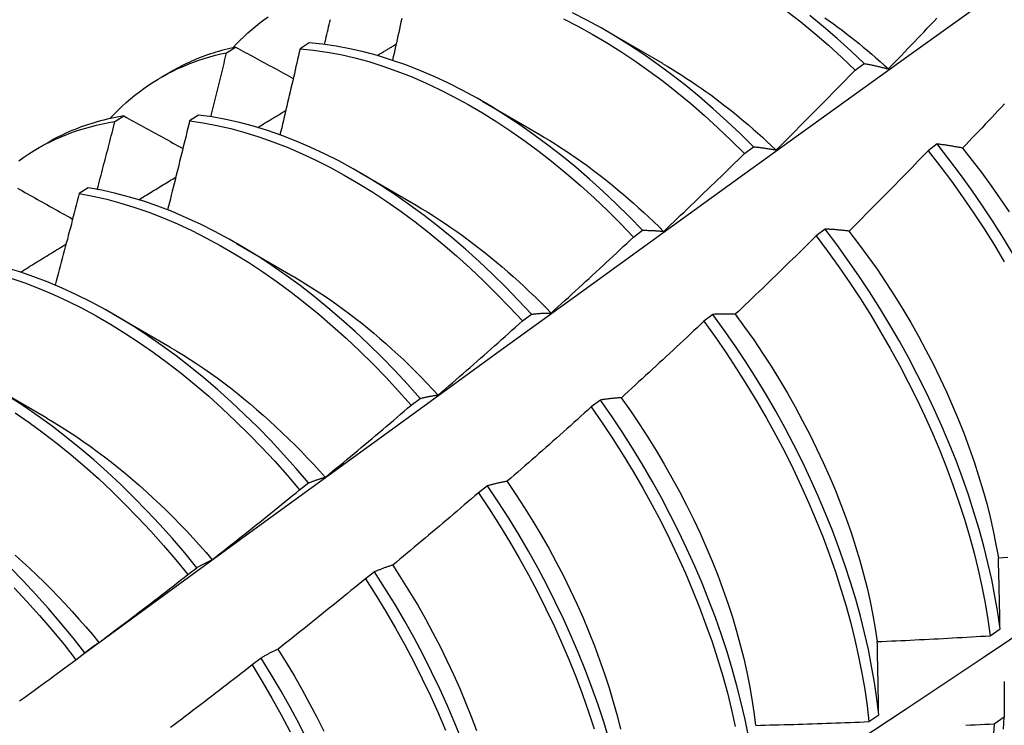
# Model space of a CAD drawing. Header units: inches. Extents: x 23 to 609, y 66 to 286.
# Tile 137 of 178: x 565.23 to 565.508, y 229.161 to 229.36. Entities that reach past the tile are written whole.
import ezdxf

# ---------------------------------------------------------------- set-up
doc = ezdxf.new("R2010")
doc.units = ezdxf.units.IN
doc.header["$MEASUREMENT"] = 0
doc.layers.add('Visible Edges(ANSI)', color=7, linetype='Continuous', lineweight=25)

msp = doc.modelspace()

# ---------------------------------------------------------------- linework, layer by layer
at = {"layer": 'Visible Edges(ANSI)'}
for p, q in [((565.3958, 229.35695), (565.41175, 229.34772)), ((565.31188, 229.35348), (565.30936, 229.35184)), ((565.28858, 229.3507), (565.29114, 229.35227)), ((565.46625, 229.34576), (565.46878, 229.34765)), ((565.27013, 229.34377), (565.27295, 229.34539)), ((565.361, 229.33691), (565.37695, 229.32768)), ((565.25703, 229.33124), (565.25957, 229.33282)), ((565.28065, 229.33309), (565.27813, 229.33144)), ((565.23534, 229.32373), (565.23815, 229.32535)), ((565.4894, 229.32492), (565.48685, 229.32298)), ((565.43495, 229.32224), (565.43748, 229.32414)), ((565.3262, 229.31687), (565.34215, 229.30764)), ((565.24946, 229.31255), (565.24694, 229.31088)), ((565.4036, 229.29862), (565.40613, 229.30053)), ((565.45775, 229.30088), (565.45519, 229.29893)), ((565.2914, 229.29683), (565.30735, 229.2876)), ((565.2566, 229.27679), (565.27255, 229.26756)), ((565.3722, 229.27491), (565.37474, 229.27683)), ((565.42603, 229.27676), (565.42346, 229.27481)), ((565.22181, 229.25675), (565.23776, 229.24752)), ((565.34074, 229.25111), (565.34328, 229.25304)), ((565.39423, 229.25258), (565.39166, 229.25063)), ((565.30922, 229.22723), (565.31177, 229.22916)), ((565.36236, 229.22834), (565.35978, 229.22638)), ((565.27764, 229.20326), (565.28019, 229.2052)), ((565.33041, 229.20404), (565.32782, 229.20207)), ((565.50443, 229.18599), (565.5072, 229.18795)), ((565.24599, 229.17922), (565.24855, 229.18117)), ((565.29838, 229.17969), (565.29579, 229.17772)), ((565.47012, 229.16171), (565.47289, 229.16367)), ((565.50836, 229.16295), (565.50554, 229.16102))]:
    msp.add_line(p, q, dxfattribs=at)
at = {"layer": 'Visible Edges(ANSI)', "flags": 128}
for points in [[(565.24845, 229.1811), (565.27187, 229.19817), (565.29527, 229.21521), (565.31864, 229.23221), (565.34198, 229.24917), (565.36529, 229.26609), (565.38858, 229.28297), (565.41185, 229.2998), (565.4351, 229.31659), (565.45832, 229.33334), (565.48152, 229.35003), (565.5047, 229.36669), (565.52787, 229.38329), (565.55102, 229.39984), (565.57416, 229.41634), (565.59728, 229.43279), (565.62039, 229.44919), (565.64349, 229.46553), (565.66657, 229.48182), (565.68965, 229.49805)], [(565.29038, 229.35211), (565.2914, 229.3532), (565.29245, 229.35426), (565.29352, 229.35529), (565.2946, 229.3563), (565.29571, 229.35727), (565.29684, 229.35822), (565.29798, 229.35913), (565.29915, 229.36002), (565.30033, 229.36088)], [(565.43748, 229.32414), (565.43375, 229.32783), (565.42998, 229.3314), (565.42615, 229.33486), (565.42229, 229.33819), (565.41838, 229.3414), (565.41445, 229.34447), (565.41048, 229.34741), (565.40649, 229.35021), (565.40248, 229.35286), (565.39845, 229.35537), (565.39442, 229.35773), (565.39038, 229.35994), (565.38634, 229.362)], [(565.44697, 229.36248), (565.4509, 229.35939), (565.4548, 229.35617), (565.45866, 229.35282), (565.46248, 229.34935), (565.46625, 229.34576)], [(565.46878, 229.34765), (565.465, 229.35124), (565.46118, 229.3547), (565.45732, 229.35804), (565.45342, 229.36125)], [(565.31627, 229.35303), (565.31644, 229.35374), (565.3166, 229.35444), (565.31677, 229.35515), (565.31693, 229.35586), (565.3171, 229.35657), (565.31727, 229.35728), (565.31743, 229.35798), (565.3176, 229.35869), (565.31776, 229.3594), (565.31793, 229.36011)], [(565.33809, 229.36033), (565.33787, 229.35935), (565.33765, 229.35837), (565.33744, 229.35739), (565.33722, 229.35641), (565.33701, 229.35543), (565.33679, 229.35445), (565.33657, 229.35347), (565.33635, 229.35248), (565.33614, 229.3515), (565.33592, 229.35052), (565.3357, 229.34954), (565.33548, 229.34856)], [(565.38383, 229.36023), (565.38787, 229.35816), (565.39191, 229.35594), (565.39595, 229.35357), (565.39997, 229.35105), (565.40398, 229.34838), (565.40797, 229.34557), (565.41194, 229.34262), (565.41587, 229.33954), (565.41977, 229.33633), (565.42363, 229.33298), (565.42745, 229.32952), (565.43123, 229.32593), (565.43495, 229.32224)], [(565.45765, 229.3606), (565.45887, 229.35973), (565.46009, 229.35885), (565.46131, 229.35796), (565.46253, 229.35705), (565.46374, 229.35612), (565.46495, 229.35519), (565.46615, 229.35423), (565.46735, 229.35327), (565.46855, 229.35229), (565.46974, 229.35129), (565.47093, 229.35028), (565.47211, 229.34926), (565.47329, 229.34823), (565.47446, 229.34718), (565.47563, 229.34612)], [(565.47564, 229.34613), (565.47656, 229.34708), (565.47748, 229.34803), (565.47839, 229.34898), (565.47931, 229.34994), (565.48023, 229.35089), (565.48115, 229.35185), (565.48206, 229.3528), (565.48298, 229.35376), (565.48389, 229.35472), (565.4848, 229.35568), (565.48571, 229.35663), (565.48663, 229.35759), (565.48754, 229.35856), (565.48845, 229.35952), (565.48936, 229.36048)], [(565.40613, 229.30053), (565.40246, 229.30432), (565.39873, 229.30801), (565.39495, 229.31157), (565.39113, 229.31502), (565.38726, 229.31835), (565.38335, 229.32154), (565.37941, 229.32461), (565.37545, 229.32754), (565.37145, 229.33033), (565.36744, 229.33298), (565.36342, 229.33548), (565.35938, 229.33783), (565.35534, 229.34003), (565.3513, 229.34207), (565.34726, 229.34396), (565.34323, 229.34568), (565.33922, 229.34725), (565.33522, 229.34864), (565.33125, 229.34987), (565.3273, 229.35094), (565.32339, 229.35183), (565.31951, 229.35255), (565.31567, 229.3531), (565.31188, 229.35348)], [(565.33114, 229.3499), (565.33137, 229.35004), (565.33159, 229.35017), (565.33181, 229.35031), (565.33203, 229.35044), (565.33226, 229.35057), (565.33248, 229.35071), (565.3327, 229.35084), (565.33293, 229.35097), (565.33315, 229.35111), (565.33337, 229.35124), (565.3336, 229.35137), (565.33382, 229.35151), (565.33404, 229.35164), (565.33426, 229.35177), (565.33449, 229.35191), (565.33471, 229.35204), (565.33493, 229.35217), (565.33516, 229.35231), (565.33538, 229.35244), (565.3356, 229.35257), (565.33583, 229.35271), (565.33605, 229.35284), (565.33627, 229.35298), (565.3365, 229.35311)], [(565.25558, 229.33207), (565.2567, 229.33325), (565.25784, 229.33441), (565.25901, 229.33553), (565.2602, 229.33661), (565.26142, 229.33767), (565.26266, 229.33868), (565.26392, 229.33966), (565.26521, 229.34061), (565.26652, 229.34151), (565.26785, 229.34239), (565.2692, 229.34322), (565.27057, 229.34402), (565.27197, 229.34479), (565.27338, 229.34551), (565.27482, 229.3462), (565.27627, 229.34685), (565.27775, 229.34747), (565.27924, 229.34804), (565.28075, 229.34858), (565.28228, 229.34908), (565.28383, 229.34954), (565.2854, 229.34997), (565.28698, 229.35035), (565.28858, 229.3507)], [(565.29114, 229.35227), (565.29032, 229.35209), (565.28952, 229.35191), (565.28871, 229.35172), (565.28792, 229.35151), (565.28712, 229.3513), (565.28633, 229.35107), (565.28555, 229.35084), (565.28477, 229.3506), (565.28399, 229.35034), (565.28322, 229.35008), (565.28245, 229.34981), (565.28169, 229.34953), (565.28093, 229.34923), (565.28018, 229.34893), (565.27944, 229.34862), (565.27869, 229.3483), (565.27796, 229.34797), (565.27723, 229.34763), (565.2765, 229.34728), (565.27578, 229.34692), (565.27506, 229.34655), (565.27435, 229.34618), (565.27365, 229.34579), (565.27295, 229.34539)], [(565.28413, 229.33261), (565.28432, 229.33336), (565.28451, 229.33412), (565.2847, 229.33487), (565.28488, 229.33563), (565.28507, 229.33638), (565.28526, 229.33713), (565.28545, 229.33789), (565.28563, 229.33864), (565.28582, 229.3394), (565.286, 229.34015), (565.28619, 229.3409), (565.28638, 229.34166), (565.28656, 229.34241), (565.28675, 229.34317), (565.28693, 229.34392), (565.28712, 229.34467), (565.2873, 229.34543), (565.28748, 229.34618), (565.28767, 229.34693), (565.28785, 229.34769), (565.28803, 229.34844), (565.28822, 229.3492), (565.2884, 229.34995), (565.28858, 229.3507)], [(565.29114, 229.35227), (565.29181, 229.3519), (565.29248, 229.35154), (565.29316, 229.35117), (565.29383, 229.3508), (565.29451, 229.35044), (565.29519, 229.35007), (565.29586, 229.3497), (565.29654, 229.34933), (565.29722, 229.34897), (565.29789, 229.3486), (565.29857, 229.34823), (565.29925, 229.34787), (565.29993, 229.3475), (565.30061, 229.34713), (565.30129, 229.34676), (565.30197, 229.3464), (565.30265, 229.34603), (565.30333, 229.34566), (565.30401, 229.34529), (565.3047, 229.34493), (565.30538, 229.34456), (565.30606, 229.34419), (565.30674, 229.34382), (565.30743, 229.34345)], [(565.30936, 229.35184), (565.30913, 229.35082), (565.30889, 229.34981), (565.30866, 229.3488), (565.30843, 229.34778), (565.30819, 229.34677), (565.30796, 229.34575), (565.30773, 229.34474), (565.30749, 229.34373), (565.30726, 229.34271), (565.30702, 229.3417), (565.30678, 229.34068), (565.30655, 229.33967), (565.30631, 229.33865), (565.30607, 229.33764), (565.30583, 229.33662), (565.30559, 229.33561), (565.30536, 229.33459), (565.30512, 229.33358), (565.30488, 229.33256), (565.30464, 229.33154), (565.3044, 229.33053), (565.30415, 229.32951), (565.30391, 229.3285), (565.30367, 229.32748)], [(565.30936, 229.35184), (565.31315, 229.35145), (565.31699, 229.35088), (565.32087, 229.35015), (565.32479, 229.34924), (565.32874, 229.34817), (565.33271, 229.34692), (565.33671, 229.34551), (565.34073, 229.34394), (565.34476, 229.3422), (565.34879, 229.3403), (565.35284, 229.33825), (565.35688, 229.33604), (565.36091, 229.33368), (565.36494, 229.33116), (565.36895, 229.3285), (565.37294, 229.3257), (565.3769, 229.32276), (565.38084, 229.31969), (565.38474, 229.31648), (565.38861, 229.31315), (565.39243, 229.30969), (565.39621, 229.30611), (565.39993, 229.30242), (565.4036, 229.29862)], [(565.41175, 229.34767), (565.41313, 229.34687), (565.4145, 229.34605), (565.41588, 229.34521), (565.41725, 229.34434), (565.41861, 229.34346), (565.41998, 229.34256), (565.42134, 229.34164), (565.4227, 229.3407), (565.42406, 229.33974), (565.42541, 229.33876), (565.42676, 229.33777), (565.42811, 229.33675), (565.42945, 229.33572), (565.43079, 229.33466), (565.43212, 229.33359), (565.43345, 229.3325), (565.43477, 229.3314), (565.43609, 229.33028), (565.4374, 229.32914), (565.43871, 229.32798), (565.44001, 229.32681), (565.4413, 229.32562), (565.44259, 229.32441), (565.44387, 229.32319)], [(565.46878, 229.34765), (565.46905, 229.3476), (565.46933, 229.34755), (565.46961, 229.34749), (565.46989, 229.34744), (565.47017, 229.34738), (565.47045, 229.34733), (565.47074, 229.34727), (565.47102, 229.34721), (565.4713, 229.34715), (565.47159, 229.34709), (565.47187, 229.34703), (565.47216, 229.34696), (565.47244, 229.3469), (565.47273, 229.34683), (565.47302, 229.34677), (565.47331, 229.3467), (565.4736, 229.34663), (565.47388, 229.34656), (565.47418, 229.34649), (565.47447, 229.34642), (565.47476, 229.34635), (565.47505, 229.34628), (565.47534, 229.3462), (565.47564, 229.34613)], [(565.4439, 229.32322), (565.44484, 229.32415), (565.44578, 229.32508), (565.44671, 229.32601), (565.44765, 229.32694), (565.44859, 229.32788), (565.44953, 229.32881), (565.45046, 229.32974), (565.4514, 229.33068), (565.45233, 229.33162), (565.45326, 229.33255), (565.4542, 229.33349), (565.45513, 229.33443), (565.45606, 229.33537), (565.45699, 229.33631), (565.45792, 229.33725), (565.45885, 229.33819), (565.45978, 229.33913), (565.4607, 229.34008), (565.46163, 229.34102), (565.46255, 229.34197), (565.46348, 229.34291), (565.4644, 229.34386), (565.46533, 229.34481), (565.46625, 229.34576)], [(565.50849, 229.33626), (565.50758, 229.3353), (565.50667, 229.33433), (565.50576, 229.33337), (565.50485, 229.3324), (565.50393, 229.33144), (565.50302, 229.33048), (565.50211, 229.32951), (565.50119, 229.32855), (565.50028, 229.32759), (565.49936, 229.32663), (565.49844, 229.32567), (565.49753, 229.32472), (565.49661, 229.32376)], [(565.25957, 229.33282), (565.25861, 229.33266), (565.25765, 229.33249), (565.2567, 229.3323), (565.25575, 229.3321), (565.25481, 229.33189), (565.25388, 229.33167), (565.25295, 229.33143), (565.25203, 229.33118), (565.25111, 229.33091), (565.2502, 229.33063), (565.2493, 229.33034), (565.2484, 229.33003), (565.24751, 229.32972), (565.24662, 229.32938), (565.24574, 229.32904), (565.24487, 229.32868), (565.24401, 229.32831), (565.24315, 229.32793), (565.2423, 229.32753), (565.24145, 229.32712), (565.24062, 229.3267), (565.23979, 229.32626), (565.23896, 229.32581), (565.23815, 229.32535)], [(565.25957, 229.33282), (565.26026, 229.33244), (565.26095, 229.33206), (565.26164, 229.33168), (565.26233, 229.3313), (565.26302, 229.33092), (565.26371, 229.33053), (565.2644, 229.33015), (565.26509, 229.32977), (565.26579, 229.32939), (565.26648, 229.32901), (565.26717, 229.32863), (565.26786, 229.32824), (565.26856, 229.32786), (565.26925, 229.32748), (565.26995, 229.3271), (565.27064, 229.32672), (565.27134, 229.32633), (565.27204, 229.32595), (565.27273, 229.32557), (565.27343, 229.32519), (565.27413, 229.3248), (565.27483, 229.32442), (565.27552, 229.32404), (565.27622, 229.32365)], [(565.37474, 229.27683), (565.37112, 229.28072), (565.36744, 229.28451), (565.36371, 229.28818), (565.35993, 229.29174), (565.3561, 229.29518), (565.35223, 229.2985), (565.34832, 229.30169), (565.34438, 229.30475), (565.34041, 229.30767), (565.33642, 229.31045), (565.33241, 229.31309), (565.32838, 229.31558), (565.32434, 229.31793), (565.3203, 229.32012), (565.31626, 229.32215), (565.31222, 229.32403), (565.3082, 229.32574), (565.30418, 229.32729), (565.30019, 229.32868), (565.29621, 229.3299), (565.29227, 229.33096), (565.28836, 229.33184), (565.28448, 229.33255), (565.28065, 229.33309)], [(565.29735, 229.32957), (565.29768, 229.32977), (565.29801, 229.32997), (565.29834, 229.33017), (565.29867, 229.33037), (565.299, 229.33057), (565.29934, 229.33077), (565.29967, 229.33097), (565.3, 229.33117), (565.30033, 229.33137), (565.30066, 229.33157), (565.30099, 229.33177), (565.30133, 229.33198), (565.30166, 229.33218), (565.30199, 229.33238), (565.30232, 229.33258), (565.30265, 229.33278), (565.30298, 229.33298), (565.30332, 229.33318), (565.30365, 229.33338), (565.30398, 229.33358), (565.30431, 229.33378), (565.30464, 229.33398), (565.30497, 229.33418), (565.30531, 229.33438)], [(565.22987, 229.32018), (565.23128, 229.32117), (565.23271, 229.32213), (565.23417, 229.32305), (565.23565, 229.32392), (565.23716, 229.32474), (565.2387, 229.32553), (565.24025, 229.32627), (565.24183, 229.32697), (565.24344, 229.32762), (565.24506, 229.32823), (565.24671, 229.32879), (565.24838, 229.32931), (565.25007, 229.32979), (565.25178, 229.33022), (565.25351, 229.33061), (565.25526, 229.33095), (565.25703, 229.33124)], [(565.25203, 229.3121), (565.25225, 229.3129), (565.25246, 229.3137), (565.25267, 229.31449), (565.25288, 229.31529), (565.25309, 229.31609), (565.2533, 229.31689), (565.25351, 229.31768), (565.25372, 229.31848), (565.25393, 229.31928), (565.25414, 229.32008), (565.25434, 229.32088), (565.25455, 229.32167), (565.25476, 229.32247), (565.25497, 229.32327), (565.25518, 229.32407), (565.25538, 229.32486), (565.25559, 229.32566), (565.25579, 229.32646), (565.256, 229.32726), (565.25621, 229.32805), (565.25641, 229.32885), (565.25662, 229.32965), (565.25682, 229.33045), (565.25703, 229.33124)], [(565.27813, 229.33144), (565.27787, 229.33039), (565.27762, 229.32934), (565.27736, 229.3283), (565.27711, 229.32725), (565.27685, 229.3262), (565.27659, 229.32516), (565.27634, 229.32411), (565.27608, 229.32306), (565.27582, 229.32202), (565.27556, 229.32097), (565.2753, 229.31992), (565.27504, 229.31888), (565.27478, 229.31783), (565.27452, 229.31678), (565.27426, 229.31573), (565.274, 229.31469), (565.27373, 229.31364), (565.27347, 229.31259), (565.27321, 229.31154), (565.27295, 229.3105), (565.27268, 229.30945), (565.27242, 229.3084), (565.27215, 229.30735), (565.27189, 229.30631)], [(565.27813, 229.33144), (565.28196, 229.33088), (565.28584, 229.33016), (565.28976, 229.32926), (565.2937, 229.3282), (565.29768, 229.32696), (565.30167, 229.32556), (565.30569, 229.324), (565.30972, 229.32227), (565.31376, 229.32038), (565.3178, 229.31834), (565.32184, 229.31613), (565.32587, 229.31378), (565.3299, 229.31128), (565.33391, 229.30863), (565.3379, 229.30583), (565.34187, 229.3029), (565.34581, 229.29983), (565.34971, 229.29663), (565.35358, 229.29331), (565.35741, 229.28986), (565.36119, 229.28629), (565.36491, 229.2826), (565.36859, 229.27881), (565.3722, 229.27491)], [(565.37694, 229.32766), (565.37845, 229.32678), (565.37996, 229.32586), (565.38147, 229.32493), (565.38297, 229.32396), (565.38448, 229.32298), (565.38598, 229.32197), (565.38747, 229.32094), (565.38896, 229.31989), (565.39045, 229.31881), (565.39194, 229.31771), (565.39342, 229.31659), (565.39489, 229.31545), (565.39636, 229.31428), (565.39782, 229.3131), (565.39928, 229.3119), (565.40074, 229.31067), (565.40218, 229.30943), (565.40362, 229.30816), (565.40505, 229.30688), (565.40648, 229.30557), (565.4079, 229.30425), (565.40931, 229.30291), (565.41071, 229.30156), (565.4121, 229.30018)], [(565.49661, 229.32376), (565.4963, 229.32382), (565.49599, 229.32388), (565.49568, 229.32393), (565.49538, 229.32399), (565.49507, 229.32404), (565.49477, 229.3241), (565.49446, 229.32415), (565.49416, 229.3242), (565.49386, 229.32426), (565.49355, 229.32431), (565.49325, 229.32436), (565.49295, 229.32441), (565.49265, 229.32445), (565.49235, 229.3245), (565.49205, 229.32455), (565.49176, 229.32459), (565.49146, 229.32464), (565.49116, 229.32468), (565.49087, 229.32472), (565.49057, 229.32476), (565.49028, 229.3248), (565.48998, 229.32484), (565.48969, 229.32488), (565.4894, 229.32492)], [(565.51101, 229.29362), (565.50819, 229.29828), (565.50528, 229.30288), (565.50228, 229.30743), (565.49919, 229.31191), (565.49601, 229.31632), (565.49274, 229.32066), (565.4894, 229.32492)], [(565.41212, 229.30023), (565.41308, 229.30114), (565.41404, 229.30204), (565.41499, 229.30295), (565.41595, 229.30386), (565.41691, 229.30477), (565.41787, 229.30568), (565.41882, 229.3066), (565.41978, 229.30751), (565.42073, 229.30842), (565.42168, 229.30934), (565.42264, 229.31025), (565.42359, 229.31117), (565.42454, 229.31209), (565.42549, 229.31301), (565.42644, 229.31393), (565.42739, 229.31485), (565.42834, 229.31577), (565.42928, 229.31669), (565.43023, 229.31761), (565.43117, 229.31853), (565.43212, 229.31946), (565.43306, 229.32038), (565.43401, 229.32131), (565.43495, 229.32224)], [(565.43748, 229.32414), (565.43774, 229.32411), (565.438, 229.32409), (565.43826, 229.32406), (565.43852, 229.32403), (565.43879, 229.324), (565.43905, 229.32397), (565.43931, 229.32393), (565.43958, 229.3239), (565.43984, 229.32386), (565.44011, 229.32383), (565.44037, 229.32379), (565.44064, 229.32375), (565.44091, 229.32372), (565.44118, 229.32368), (565.44145, 229.32363), (565.44172, 229.32359), (565.44199, 229.32355), (565.44226, 229.32351), (565.44253, 229.32346), (565.4428, 229.32342), (565.44307, 229.32337), (565.44335, 229.32332), (565.44362, 229.32327), (565.4439, 229.32322)], [(565.48685, 229.32298), (565.48592, 229.32203), (565.485, 229.32107), (565.48408, 229.32012), (565.48316, 229.31917), (565.48223, 229.31822), (565.48131, 229.31727), (565.48038, 229.31632), (565.47945, 229.31537), (565.47853, 229.31442), (565.4776, 229.31348), (565.47667, 229.31253), (565.47574, 229.31158), (565.47481, 229.31064), (565.47388, 229.3097), (565.47294, 229.30875), (565.47201, 229.30781), (565.47108, 229.30687), (565.47014, 229.30593), (565.46921, 229.30499), (565.46827, 229.30405), (565.46734, 229.30312), (565.4664, 229.30218), (565.46546, 229.30124), (565.46452, 229.30031)], [(565.48685, 229.32298), (565.49018, 229.31872), (565.49344, 229.31437), (565.49661, 229.30995), (565.4997, 229.30546), (565.5027, 229.30091), (565.5056, 229.2963), (565.5084, 229.29164)], [(565.49657, 229.32374), (565.49934, 229.32026), (565.50203, 229.31672), (565.50467, 229.31311), (565.50724, 229.30946), (565.50974, 229.30576)], [(565.26374, 229.30917), (565.26418, 229.30943), (565.26461, 229.3097), (565.26505, 229.30997), (565.26548, 229.31023), (565.26592, 229.3105), (565.26636, 229.31076), (565.26679, 229.31103), (565.26723, 229.3113), (565.26767, 229.31156), (565.2681, 229.31183), (565.26854, 229.31209), (565.26897, 229.31236), (565.26941, 229.31262), (565.26985, 229.31289), (565.27028, 229.31316), (565.27072, 229.31342), (565.27116, 229.31369), (565.27159, 229.31395), (565.27203, 229.31422), (565.27247, 229.31448), (565.2729, 229.31475), (565.27334, 229.31501), (565.27377, 229.31528), (565.27421, 229.31555)], [(565.22948, 229.31243), (565.23018, 229.31203), (565.23089, 229.31164), (565.23159, 229.31124), (565.2323, 229.31085), (565.233, 229.31045), (565.23371, 229.31006), (565.23441, 229.30966), (565.23512, 229.30926), (565.23583, 229.30887), (565.23654, 229.30847), (565.23725, 229.30807), (565.23795, 229.30768), (565.23866, 229.30728), (565.23937, 229.30688), (565.24008, 229.30649), (565.2408, 229.30609), (565.24151, 229.30569), (565.24222, 229.3053), (565.24293, 229.3049), (565.24365, 229.3045), (565.24436, 229.3041), (565.24507, 229.3037)], [(565.24694, 229.31088), (565.24666, 229.30981), (565.24638, 229.30873), (565.2461, 229.30765), (565.24582, 229.30658), (565.24554, 229.3055), (565.24526, 229.30442), (565.24498, 229.30335), (565.2447, 229.30227), (565.24442, 229.30119), (565.24413, 229.30012), (565.24385, 229.29904), (565.24357, 229.29796), (565.24328, 229.29688), (565.243, 229.29581), (565.24271, 229.29473), (565.24243, 229.29365), (565.24214, 229.29258), (565.24185, 229.2915), (565.24157, 229.29042), (565.24128, 229.28934), (565.24099, 229.28827), (565.2407, 229.28719), (565.24041, 229.28611), (565.24012, 229.28503)], [(565.24694, 229.31088), (565.25081, 229.31017), (565.25472, 229.30928), (565.25867, 229.30823), (565.26264, 229.307), (565.26664, 229.30561), (565.27065, 229.30406), (565.27468, 229.30234), (565.27872, 229.30046), (565.28276, 229.29842), (565.2868, 229.29623), (565.29084, 229.29388), (565.29486, 229.29139), (565.29887, 229.28875), (565.30287, 229.28596), (565.30684, 229.28304), (565.31078, 229.27998), (565.31468, 229.27679), (565.31855, 229.27347), (565.32238, 229.27003), (565.32616, 229.26646), (565.32989, 229.26279), (565.33357, 229.259), (565.33719, 229.2551), (565.34074, 229.25111)], [(565.34328, 229.25304), (565.33973, 229.25702), (565.3361, 229.26091), (565.33242, 229.26469), (565.32869, 229.26836), (565.3249, 229.27191), (565.32107, 229.27535), (565.3172, 229.27866), (565.31329, 229.28184), (565.30935, 229.28489), (565.30538, 229.2878), (565.30138, 229.29057), (565.29737, 229.2932), (565.29334, 229.29569), (565.2893, 229.29802), (565.28526, 229.3002), (565.28122, 229.30223), (565.27719, 229.30409), (565.27316, 229.3058), (565.26915, 229.30734), (565.26515, 229.30872), (565.26118, 229.30993), (565.25724, 229.31097), (565.25333, 229.31185), (565.24946, 229.31255)], [(565.36927, 229.09217), (565.39156, 229.10671), (565.41382, 229.12127), (565.43604, 229.13588), (565.45822, 229.15051), (565.48035, 229.16517), (565.50245, 229.17986), (565.52451, 229.19458), (565.54652, 229.20933), (565.5685, 229.2241), (565.59043, 229.2389), (565.61233, 229.25372), (565.63418, 229.26857), (565.656, 229.28344), (565.67778, 229.29833), (565.69951, 229.31324)], [(565.34214, 229.30759), (565.34379, 229.30661), (565.34543, 229.30562), (565.34708, 229.30459), (565.34872, 229.30353), (565.35036, 229.30245), (565.35199, 229.30134), (565.35362, 229.30021), (565.35525, 229.29905), (565.35687, 229.29786), (565.35848, 229.29664), (565.36009, 229.29541), (565.36169, 229.29414), (565.36329, 229.29285), (565.36488, 229.29154), (565.36646, 229.2902), (565.36804, 229.28884), (565.3696, 229.28746), (565.37116, 229.28605), (565.37271, 229.28462), (565.37424, 229.28317), (565.37577, 229.28169), (565.37729, 229.2802), (565.3788, 229.27868), (565.38029, 229.27714)], [(565.40613, 229.30053), (565.40638, 229.30053), (565.40662, 229.30053), (565.40686, 229.30053), (565.40711, 229.30052), (565.40735, 229.30052), (565.4076, 229.30051), (565.40784, 229.3005), (565.40809, 229.3005), (565.40834, 229.30049), (565.40858, 229.30048), (565.40883, 229.30047), (565.40908, 229.30045), (565.40933, 229.30044), (565.40958, 229.30043), (565.40983, 229.30041), (565.41008, 229.3004), (565.41033, 229.30038), (565.41059, 229.30036), (565.41084, 229.30034), (565.41109, 229.30032), (565.41135, 229.3003), (565.4116, 229.30028), (565.41186, 229.30025), (565.41212, 229.30023)], [(565.46452, 229.30031), (565.46423, 229.30034), (565.46394, 229.30038), (565.46365, 229.30041), (565.46336, 229.30044), (565.46308, 229.30047), (565.46279, 229.3005), (565.4625, 229.30053), (565.46222, 229.30056), (565.46193, 229.30059), (565.46165, 229.30061), (565.46137, 229.30064), (565.46108, 229.30066), (565.4608, 229.30068), (565.46052, 229.30071), (565.46024, 229.30073), (565.45996, 229.30075), (565.45968, 229.30077), (565.4594, 229.30079), (565.45912, 229.3008), (565.45885, 229.30082), (565.45857, 229.30084), (565.4583, 229.30085), (565.45802, 229.30086), (565.45775, 229.30088)], [(565.5072, 229.18795), (565.50654, 229.19252), (565.50575, 229.19715), (565.50483, 229.20183), (565.50377, 229.20655), (565.50258, 229.21131), (565.50127, 229.2161), (565.49983, 229.22091), (565.49826, 229.22575), (565.49656, 229.2306), (565.49475, 229.23545), (565.49281, 229.24031), (565.49075, 229.24517), (565.48857, 229.25001), (565.48629, 229.25484), (565.48389, 229.25964), (565.48138, 229.26442), (565.47876, 229.26916), (565.47604, 229.27386), (565.47322, 229.27851), (565.47031, 229.28311), (565.4673, 229.28765), (565.4642, 229.29213), (565.46102, 229.29654), (565.45775, 229.30088)], [(565.4645, 229.30027), (565.4672, 229.29674), (565.46984, 229.29314), (565.47242, 229.2895), (565.47492, 229.2858), (565.47735, 229.28206), (565.4797, 229.27827), (565.48197, 229.27445), (565.48415, 229.27059), (565.48626, 229.2667), (565.48827, 229.26279), (565.4902, 229.25886), (565.49204, 229.25491), (565.49379, 229.25095), (565.49545, 229.24699), (565.49702, 229.24302), (565.49849, 229.23906), (565.49987, 229.2351), (565.50115, 229.23116), (565.50233, 229.22723), (565.50342, 229.22333), (565.5044, 229.21945), (565.50528, 229.2156), (565.50605, 229.21179), (565.50672, 229.20802)], [(565.23031, 229.28869), (565.23085, 229.28902), (565.23138, 229.28935), (565.23192, 229.28968), (565.23246, 229.29001), (565.233, 229.29035), (565.23353, 229.29068), (565.23407, 229.29101), (565.23461, 229.29134), (565.23515, 229.29167), (565.23568, 229.292), (565.23622, 229.29233), (565.23676, 229.29266), (565.2373, 229.29299), (565.23783, 229.29332), (565.23837, 229.29365), (565.23891, 229.29398), (565.23945, 229.29431), (565.23998, 229.29464), (565.24052, 229.29497), (565.24106, 229.2953), (565.2416, 229.29563), (565.24214, 229.29596), (565.24267, 229.29629), (565.24321, 229.29662)], [(565.38029, 229.27715), (565.38127, 229.27804), (565.38225, 229.27892), (565.38323, 229.27981), (565.38421, 229.28069), (565.38519, 229.28158), (565.38616, 229.28247), (565.38714, 229.28336), (565.38811, 229.28425), (565.38909, 229.28514), (565.39006, 229.28604), (565.39103, 229.28693), (565.392, 229.28782), (565.39297, 229.28872), (565.39394, 229.28961), (565.39491, 229.29051), (565.39588, 229.29141), (565.39685, 229.29231), (565.39781, 229.29321), (565.39878, 229.29411), (565.39975, 229.29501), (565.40071, 229.29591), (565.40167, 229.29681), (565.40264, 229.29772), (565.4036, 229.29862)], [(565.45519, 229.29893), (565.45425, 229.298), (565.4533, 229.29707), (565.45236, 229.29614), (565.45142, 229.29521), (565.45047, 229.29428), (565.44953, 229.29335), (565.44858, 229.29243), (565.44763, 229.2915), (565.44668, 229.29057), (565.44573, 229.28965), (565.44479, 229.28873), (565.44383, 229.2878), (565.44288, 229.28688), (565.44193, 229.28596), (565.44098, 229.28504), (565.44003, 229.28412), (565.43907, 229.2832), (565.43812, 229.28229), (565.43716, 229.28137), (565.43621, 229.28045), (565.43525, 229.27954), (565.43429, 229.27862), (565.43333, 229.27771), (565.43237, 229.2768)], [(565.45519, 229.29893), (565.45845, 229.29459), (565.46163, 229.29018), (565.46472, 229.28569), (565.46772, 229.28114), (565.47063, 229.27654), (565.47344, 229.27188), (565.47615, 229.26718), (565.47876, 229.26244), (565.48126, 229.25766), (565.48365, 229.25285), (565.48593, 229.24802), (565.4881, 229.24318), (565.49015, 229.23833), (565.49208, 229.23347), (565.49388, 229.22861), (565.49557, 229.22376), (565.49713, 229.21893), (565.49856, 229.21411), (565.49987, 229.20933), (565.50104, 229.20457), (565.50209, 229.19985), (565.503, 229.19518), (565.50378, 229.19056), (565.50443, 229.18599)], [(565.31177, 229.22916), (565.30828, 229.23324), (565.30471, 229.23722), (565.30109, 229.2411), (565.29741, 229.24487), (565.29367, 229.24853), (565.28988, 229.25208), (565.28605, 229.25551), (565.28217, 229.25881), (565.27826, 229.26198), (565.27431, 229.26502), (565.27034, 229.26793), (565.26635, 229.27069), (565.26233, 229.27332), (565.2583, 229.27579), (565.25427, 229.27812), (565.25022, 229.28029), (565.24618, 229.2823), (565.24215, 229.28416), (565.23812, 229.28586), (565.23411, 229.28739), (565.23012, 229.28876), (565.22615, 229.28996)], [(565.22761, 229.28704), (565.2316, 229.28566), (565.23562, 229.28411), (565.23964, 229.28241), (565.24368, 229.28054), (565.24772, 229.27851), (565.25176, 229.27633), (565.2558, 229.27399), (565.25982, 229.2715), (565.26384, 229.26887), (565.26783, 229.26609), (565.2718, 229.26318), (565.27574, 229.26013), (565.27965, 229.25694), (565.28353, 229.25363), (565.28736, 229.25019), (565.29114, 229.24664), (565.29488, 229.24297), (565.29856, 229.23919), (565.30218, 229.2353), (565.30573, 229.23131), (565.30922, 229.22723)], [(565.30736, 229.28754), (565.30914, 229.28649), (565.31092, 229.28541), (565.3127, 229.2843), (565.31448, 229.28315), (565.31625, 229.28198), (565.31801, 229.28077), (565.31977, 229.27953), (565.32153, 229.27826), (565.32328, 229.27695), (565.32502, 229.27562), (565.32676, 229.27426), (565.32848, 229.27286), (565.3302, 229.27144), (565.33191, 229.26999), (565.33361, 229.2685), (565.3353, 229.26699), (565.33698, 229.26546), (565.33865, 229.26389), (565.3403, 229.2623), (565.34195, 229.26068), (565.34358, 229.25904), (565.3452, 229.25738), (565.34681, 229.25568), (565.3484, 229.25397)], [(565.37474, 229.27683), (565.37496, 229.27685), (565.37519, 229.27688), (565.37541, 229.2769), (565.37564, 229.27692), (565.37587, 229.27695), (565.37609, 229.27697), (565.37632, 229.27698), (565.37655, 229.277), (565.37678, 229.27702), (565.37701, 229.27704), (565.37724, 229.27705), (565.37747, 229.27707), (565.3777, 229.27708), (565.37794, 229.27709), (565.37817, 229.2771), (565.3784, 229.27711), (565.37864, 229.27712), (565.37887, 229.27713), (565.37911, 229.27713), (565.37934, 229.27714), (565.37958, 229.27714), (565.37982, 229.27715), (565.38006, 229.27715), (565.38029, 229.27715)], [(565.34843, 229.254), (565.34943, 229.25486), (565.35043, 229.25572), (565.35142, 229.25658), (565.35242, 229.25745), (565.35342, 229.25831), (565.35441, 229.25918), (565.35541, 229.26004), (565.3564, 229.26091), (565.35739, 229.26178), (565.35838, 229.26265), (565.35938, 229.26352), (565.36037, 229.26439), (565.36136, 229.26526), (565.36235, 229.26613), (565.36333, 229.26701), (565.36432, 229.26788), (565.36531, 229.26876), (565.3663, 229.26963), (565.36728, 229.27051), (565.36827, 229.27139), (565.36925, 229.27227), (565.37023, 229.27315), (565.37122, 229.27403), (565.3722, 229.27491)], [(565.42346, 229.27481), (565.4225, 229.2739), (565.42154, 229.27299), (565.42057, 229.27209), (565.41961, 229.27118), (565.41864, 229.27027), (565.41768, 229.26937), (565.41671, 229.26847), (565.41574, 229.26756), (565.41477, 229.26666), (565.41381, 229.26576), (565.41284, 229.26486), (565.41187, 229.26396), (565.41089, 229.26306), (565.40992, 229.26216), (565.40895, 229.26126), (565.40798, 229.26037), (565.407, 229.25947), (565.40603, 229.25858), (565.40505, 229.25769), (565.40408, 229.25679), (565.4031, 229.2559), (565.40212, 229.25501), (565.40114, 229.25412), (565.40016, 229.25323)], [(565.42346, 229.27481), (565.42664, 229.2704), (565.42974, 229.26592), (565.43275, 229.26138), (565.43566, 229.25678), (565.43848, 229.25212), (565.4412, 229.24742), (565.44381, 229.24268), (565.44632, 229.2379), (565.44871, 229.2331), (565.451, 229.22827), (565.45317, 229.22343), (565.45523, 229.21857), (565.45717, 229.21372), (565.45898, 229.20886), (565.46067, 229.20401), (565.46224, 229.19917), (565.46368, 229.19436), (565.465, 229.18957), (565.46618, 229.18481), (565.46723, 229.18009), (565.46815, 229.17542), (565.46894, 229.17079), (565.4696, 229.16622), (565.47012, 229.16171)], [(565.43237, 229.2768), (565.4321, 229.27681), (565.43183, 229.27682), (565.43156, 229.27682), (565.43129, 229.27683), (565.43102, 229.27684), (565.43075, 229.27684), (565.43048, 229.27685), (565.43021, 229.27685), (565.42995, 229.27685), (565.42968, 229.27685), (565.42941, 229.27685), (565.42915, 229.27685), (565.42889, 229.27685), (565.42862, 229.27684), (565.42836, 229.27684), (565.4281, 229.27684), (565.42784, 229.27683), (565.42758, 229.27682), (565.42732, 229.27682), (565.42706, 229.27681), (565.4268, 229.2768), (565.42654, 229.27679), (565.42628, 229.27678), (565.42603, 229.27676)], [(565.47289, 229.16367), (565.47236, 229.16818), (565.4717, 229.17276), (565.4709, 229.17739), (565.46997, 229.18207), (565.46891, 229.18679), (565.46771, 229.19155), (565.46639, 229.19634), (565.46494, 229.20116), (565.46336, 229.206), (565.46166, 229.21085), (565.45983, 229.2157), (565.45789, 229.22056), (565.45582, 229.22542), (565.45364, 229.23026), (565.45135, 229.23508), (565.44894, 229.23989), (565.44643, 229.24466), (565.4438, 229.2494), (565.44108, 229.2541), (565.43826, 229.25875), (565.43533, 229.26334), (565.43232, 229.26788), (565.42922, 229.27236), (565.42603, 229.27676)], [(565.43237, 229.27679), (565.435, 229.2732), (565.43757, 229.26955), (565.44006, 229.26585), (565.44248, 229.2621), (565.44483, 229.25831), (565.4471, 229.25448), (565.44928, 229.25062), (565.45139, 229.24673), (565.45341, 229.24281), (565.45535, 229.23888), (565.4572, 229.23493), (565.45897, 229.23097), (565.46064, 229.227), (565.46221, 229.22304), (565.46369, 229.21908), (565.46508, 229.21512), (565.46636, 229.21118), (565.46755, 229.20726), (565.46863, 229.20336), (565.4696, 229.19949), (565.47047, 229.19565), (565.47124, 229.19184), (565.4719, 229.18807), (565.47245, 229.18435)], [(565.27256, 229.26754), (565.27448, 229.26641), (565.27639, 229.26525), (565.2783, 229.26404), (565.28021, 229.26279), (565.28211, 229.26151), (565.28401, 229.26019), (565.2859, 229.25883), (565.28778, 229.25743), (565.28966, 229.256), (565.29153, 229.25453), (565.29339, 229.25303), (565.29524, 229.2515), (565.29708, 229.24993), (565.29891, 229.24833), (565.30073, 229.2467), (565.30254, 229.24504), (565.30433, 229.24335), (565.30611, 229.24163), (565.30788, 229.23988), (565.30963, 229.2381), (565.31137, 229.23629), (565.3131, 229.23446), (565.3148, 229.2326), (565.31649, 229.23072)], [(565.28019, 229.2052), (565.27677, 229.20937), (565.27327, 229.21344), (565.2697, 229.21741), (565.26607, 229.22128), (565.26239, 229.22505), (565.25865, 229.22871), (565.25486, 229.23225), (565.25102, 229.23567), (565.24714, 229.23896), (565.24323, 229.24213), (565.23928, 229.24516), (565.23531, 229.24806), (565.23131, 229.25082), (565.22729, 229.25343)], [(565.34328, 229.25304), (565.34349, 229.25309), (565.3437, 229.25314), (565.34391, 229.25319), (565.34412, 229.25324), (565.34433, 229.25329), (565.34454, 229.25333), (565.34475, 229.25338), (565.34496, 229.25342), (565.34517, 229.25347), (565.34539, 229.25351), (565.3456, 229.25355), (565.34581, 229.25359), (565.34603, 229.25363), (565.34624, 229.25367), (565.34646, 229.25371), (565.34668, 229.25374), (565.34689, 229.25378), (565.34711, 229.25381), (565.34733, 229.25385), (565.34755, 229.25388), (565.34777, 229.25391), (565.34799, 229.25394), (565.34821, 229.25397), (565.34843, 229.254)], [(565.40016, 229.25323), (565.39991, 229.25322), (565.39966, 229.2532), (565.3994, 229.25318), (565.39915, 229.25316), (565.3989, 229.25314), (565.39864, 229.25312), (565.39839, 229.2531), (565.39814, 229.25308), (565.39789, 229.25305), (565.39764, 229.25303), (565.3974, 229.253), (565.39715, 229.25298), (565.3969, 229.25295), (565.39666, 229.25292), (565.39641, 229.25289), (565.39616, 229.25286), (565.39592, 229.25283), (565.39568, 229.2528), (565.39543, 229.25276), (565.39519, 229.25273), (565.39495, 229.25269), (565.39471, 229.25266), (565.39447, 229.25262), (565.39423, 229.25258)], [(565.43605, 229.15763), (565.43511, 229.16231), (565.43404, 229.16703), (565.43284, 229.1718), (565.43151, 229.17659), (565.43005, 229.18141), (565.42847, 229.18625), (565.42676, 229.1911), (565.42492, 229.19595), (565.42297, 229.20081), (565.4209, 229.20566), (565.41871, 229.21051), (565.41641, 229.21533), (565.414, 229.22013), (565.41147, 229.2249), (565.40885, 229.22964), (565.40612, 229.23433), (565.40329, 229.23898), (565.40036, 229.24358), (565.39734, 229.24811), (565.39423, 229.25258)], [(565.40013, 229.25322), (565.4027, 229.24956), (565.4052, 229.24586), (565.40762, 229.24211), (565.40998, 229.23832), (565.41226, 229.23449), (565.41445, 229.23063), (565.41657, 229.22675), (565.4186, 229.22284), (565.42055, 229.21891), (565.4224, 229.21496), (565.42417, 229.21101), (565.42584, 229.20705), (565.42741, 229.20309), (565.42888, 229.19913), (565.43026, 229.19518), (565.43153, 229.19124), (565.43271, 229.18732), (565.43378, 229.18342), (565.43475, 229.17954), (565.43562, 229.17569), (565.43639, 229.17188), (565.43706, 229.16811), (565.43762, 229.16438), (565.43808, 229.16069)], [(565.31651, 229.23076), (565.31753, 229.2316), (565.31855, 229.23244), (565.31956, 229.23328), (565.32058, 229.23412), (565.3216, 229.23496), (565.32261, 229.2358), (565.32362, 229.23664), (565.32464, 229.23749), (565.32565, 229.23833), (565.32666, 229.23918), (565.32767, 229.24002), (565.32868, 229.24087), (565.32969, 229.24172), (565.3307, 229.24257), (565.3317, 229.24342), (565.33271, 229.24427), (565.33372, 229.24512), (565.33472, 229.24597), (565.33573, 229.24683), (565.33673, 229.24768), (565.33773, 229.24854), (565.33874, 229.2494), (565.33974, 229.25025), (565.34074, 229.25111)], [(565.39166, 229.25063), (565.39068, 229.24974), (565.38969, 229.24885), (565.38871, 229.24797), (565.38773, 229.24709), (565.38674, 229.2462), (565.38576, 229.24532), (565.38477, 229.24444), (565.38378, 229.24356), (565.38279, 229.24268), (565.38181, 229.24181), (565.38082, 229.24093), (565.37983, 229.24005), (565.37884, 229.23918), (565.37784, 229.2383), (565.37685, 229.23743), (565.37586, 229.23656), (565.37487, 229.23569), (565.37387, 229.23482), (565.37288, 229.23395), (565.37188, 229.23308), (565.37088, 229.23221), (565.36989, 229.23134), (565.36889, 229.23048), (565.36789, 229.22961)], [(565.39166, 229.25063), (565.39476, 229.24615), (565.39777, 229.24161), (565.40069, 229.23701), (565.40352, 229.23236), (565.40624, 229.22766), (565.40886, 229.22292), (565.41137, 229.21815), (565.41378, 229.21335), (565.41607, 229.20852), (565.41825, 229.20368), (565.42031, 229.19882), (565.42226, 229.19396), (565.42408, 229.18911), (565.42578, 229.18426), (565.42735, 229.17942), (565.4288, 229.1746), (565.43012, 229.16981), (565.43131, 229.16505), (565.43237, 229.16033)], [(565.2288, 229.24899), (565.2328, 229.24622), (565.23677, 229.24332), (565.24071, 229.24027), (565.24463, 229.2371), (565.2485, 229.23379), (565.25233, 229.23036), (565.25612, 229.22681), (565.25986, 229.22315), (565.26354, 229.21937), (565.26716, 229.21549), (565.27072, 229.21151), (565.27422, 229.20743), (565.27764, 229.20326)], [(565.23774, 229.24749), (565.2398, 229.24627), (565.24185, 229.24501), (565.2439, 229.24371), (565.24594, 229.24236), (565.24798, 229.24097), (565.25001, 229.23954), (565.25204, 229.23806), (565.25405, 229.23655), (565.25606, 229.235), (565.25806, 229.23341), (565.26004, 229.23178), (565.26202, 229.23011), (565.26398, 229.22841), (565.26593, 229.22667), (565.26787, 229.22489), (565.26979, 229.22308), (565.2717, 229.22124), (565.27359, 229.21936), (565.27546, 229.21745), (565.27732, 229.21551), (565.27915, 229.21354), (565.28097, 229.21154), (565.28277, 229.20951), (565.28454, 229.20745)], [(565.31177, 229.22916), (565.31196, 229.22924), (565.31215, 229.22932), (565.31234, 229.22939), (565.31254, 229.22947), (565.31273, 229.22955), (565.31292, 229.22962), (565.31312, 229.22969), (565.31331, 229.22976), (565.31351, 229.22983), (565.31371, 229.2299), (565.3139, 229.22997), (565.3141, 229.23004), (565.3143, 229.23011), (565.3145, 229.23017), (565.3147, 229.23023), (565.3149, 229.2303), (565.3151, 229.23036), (565.3153, 229.23042), (565.3155, 229.23048), (565.3157, 229.23054), (565.3159, 229.2306), (565.31611, 229.23065), (565.31631, 229.23071), (565.31651, 229.23076)], [(565.28455, 229.20746), (565.28558, 229.20827), (565.28662, 229.20909), (565.28765, 229.2099), (565.28869, 229.21072), (565.28972, 229.21153), (565.29075, 229.21235), (565.29179, 229.21317), (565.29282, 229.21399), (565.29385, 229.21481), (565.29488, 229.21563), (565.29591, 229.21645), (565.29694, 229.21728), (565.29796, 229.2181), (565.29899, 229.21893), (565.30002, 229.21975), (565.30104, 229.22058), (565.30207, 229.22141), (565.30309, 229.22223), (565.30411, 229.22306), (565.30514, 229.2239), (565.30616, 229.22473), (565.30718, 229.22556), (565.3082, 229.22639), (565.30922, 229.22723)], [(565.36789, 229.22961), (565.36765, 229.22957), (565.36741, 229.22953), (565.36718, 229.22948), (565.36694, 229.22944), (565.36671, 229.22939), (565.36647, 229.22935), (565.36624, 229.2293), (565.366, 229.22925), (565.36577, 229.2292), (565.36554, 229.22915), (565.36531, 229.2291), (565.36508, 229.22905), (565.36485, 229.22899), (565.36462, 229.22894), (565.36439, 229.22888), (565.36416, 229.22883), (565.36393, 229.22877), (565.36371, 229.22871), (565.36348, 229.22865), (565.36325, 229.22859), (565.36303, 229.22853), (565.36281, 229.22847), (565.36258, 229.2284), (565.36236, 229.22834)], [(565.39663, 229.15684), (565.39516, 229.16165), (565.39357, 229.16649), (565.39185, 229.17134), (565.39001, 229.1762), (565.38805, 229.18106), (565.38597, 229.18591), (565.38378, 229.19075), (565.38147, 229.19558), (565.37905, 229.20038), (565.37652, 229.20515), (565.37389, 229.20988), (565.37115, 229.21457), (565.36832, 229.21922), (565.36538, 229.22381), (565.36236, 229.22834)], [(565.36786, 229.22958), (565.37037, 229.22588), (565.3728, 229.22214), (565.37516, 229.21836), (565.37744, 229.21454), (565.37964, 229.21068), (565.38175, 229.2068), (565.38378, 229.20289), (565.38572, 229.19896), (565.38756, 229.19502), (565.38932, 229.19106), (565.39098, 229.1871), (565.39255, 229.18313), (565.39402, 229.17917), (565.3954, 229.17522), (565.39668, 229.17127), (565.39786, 229.16735), (565.39895, 229.16344), (565.39993, 229.15956)], [(565.35978, 229.22638), (565.35878, 229.22552), (565.35778, 229.22465), (565.35677, 229.22379), (565.35577, 229.22294), (565.35477, 229.22208), (565.35376, 229.22122), (565.35276, 229.22036), (565.35175, 229.21951), (565.35074, 229.21865), (565.34973, 229.2178), (565.34873, 229.21695), (565.34772, 229.21609), (565.34671, 229.21524), (565.34569, 229.21439), (565.34468, 229.21354), (565.34367, 229.2127), (565.34266, 229.21185), (565.34164, 229.211), (565.34063, 229.21016), (565.33961, 229.20931), (565.3386, 229.20847), (565.33758, 229.20763), (565.33657, 229.20678), (565.33555, 229.20594)], [(565.35978, 229.22638), (565.3628, 229.22184), (565.36572, 229.21725), (565.36855, 229.2126), (565.37128, 229.2079), (565.37391, 229.20317), (565.37643, 229.19839), (565.37884, 229.19359), (565.38114, 229.18877), (565.38332, 229.18393), (565.38539, 229.17907), (565.38735, 229.17421), (565.38918, 229.16936), (565.39088, 229.16451), (565.39247, 229.15967)], [(565.22879, 229.20875), (565.23087, 229.20691), (565.23294, 229.20502), (565.23498, 229.20309), (565.23701, 229.20112), (565.23902, 229.19911), (565.24101, 229.19707), (565.24298, 229.19498), (565.24493, 229.19287), (565.24685, 229.19071), (565.24876, 229.18853), (565.25064, 229.18631), (565.25249, 229.18407)], [(565.50674, 229.20802), (565.50807, 229.2081), (565.5094, 229.20819)], [(565.5072, 229.18795), (565.50718, 229.1888), (565.50716, 229.18965), (565.50714, 229.19049), (565.50712, 229.19133), (565.50711, 229.19218), (565.50709, 229.19302), (565.50707, 229.19386), (565.50705, 229.1947), (565.50703, 229.19554), (565.50701, 229.19638), (565.507, 229.19722), (565.50698, 229.19805), (565.50696, 229.19889), (565.50694, 229.19972), (565.50692, 229.20056), (565.5069, 229.20139), (565.50688, 229.20222), (565.50686, 229.20305), (565.50684, 229.20388), (565.50682, 229.20471), (565.5068, 229.20554), (565.50678, 229.20637), (565.50676, 229.20719), (565.50674, 229.20802)], [(565.24855, 229.18117), (565.24519, 229.18541), (565.24176, 229.18957), (565.23826, 229.19364), (565.23469, 229.1976), (565.23106, 229.20147), (565.22737, 229.20523)], [(565.28019, 229.2052), (565.28037, 229.20531), (565.28054, 229.20541), (565.28072, 229.20552), (565.2809, 229.20562), (565.28107, 229.20572), (565.28125, 229.20583), (565.28143, 229.20593), (565.28161, 229.20602), (565.28179, 229.20612), (565.28197, 229.20622), (565.28215, 229.20631), (565.28233, 229.20641), (565.28251, 229.2065), (565.28269, 229.2066), (565.28288, 229.20669), (565.28306, 229.20678), (565.28324, 229.20687), (565.28343, 229.20695), (565.28361, 229.20704), (565.2838, 229.20713), (565.28399, 229.20721), (565.28417, 229.2073), (565.28436, 229.20738), (565.28455, 229.20746)], [(565.33555, 229.20594), (565.33533, 229.20588), (565.3351, 229.20581), (565.33488, 229.20574), (565.33466, 229.20567), (565.33445, 229.20559), (565.33423, 229.20552), (565.33401, 229.20545), (565.33379, 229.20537), (565.33358, 229.2053), (565.33336, 229.20522), (565.33315, 229.20514), (565.33293, 229.20506), (565.33272, 229.20498), (565.3325, 229.2049), (565.33229, 229.20482), (565.33208, 229.20474), (565.33187, 229.20465), (565.33166, 229.20457), (565.33145, 229.20448), (565.33124, 229.2044), (565.33103, 229.20431), (565.33082, 229.20422), (565.33062, 229.20413), (565.33041, 229.20404)], [(565.33554, 229.20594), (565.33797, 229.2022), (565.34032, 229.19841), (565.34259, 229.19459), (565.34478, 229.19073), (565.34689, 229.18684), (565.34891, 229.18293), (565.35085, 229.17899), (565.3527, 229.17505), (565.35446, 229.17109), (565.35614, 229.16712), (565.35771, 229.16315), (565.3592, 229.15919)], [(565.25253, 229.18409), (565.25358, 229.18487), (565.25464, 229.18566), (565.25569, 229.18645), (565.25674, 229.18724), (565.25779, 229.18804), (565.25884, 229.18883), (565.25989, 229.18962), (565.26094, 229.19042), (565.26199, 229.19121), (565.26304, 229.19201), (565.26409, 229.19281), (565.26513, 229.19361), (565.26618, 229.19441), (565.26722, 229.19521), (565.26827, 229.19601), (565.26931, 229.19681), (565.27036, 229.19761), (565.2714, 229.19842), (565.27244, 229.19922), (565.27348, 229.20003), (565.27452, 229.20084), (565.27556, 229.20164), (565.2766, 229.20245), (565.27764, 229.20326)], [(565.32782, 229.20207), (565.3268, 229.20124), (565.32578, 229.2004), (565.32476, 229.19956), (565.32374, 229.19873), (565.32271, 229.19789), (565.32169, 229.19706), (565.32066, 229.19623), (565.31964, 229.1954), (565.31861, 229.19457), (565.31759, 229.19374), (565.31656, 229.19291), (565.31553, 229.19208), (565.3145, 229.19126), (565.31347, 229.19043), (565.31244, 229.18961), (565.31141, 229.18878), (565.31038, 229.18796), (565.30934, 229.18714), (565.30831, 229.18632), (565.30728, 229.1855), (565.30624, 229.18468), (565.30521, 229.18386), (565.30417, 229.18305), (565.30313, 229.18223)], [(565.32782, 229.20207), (565.33075, 229.19748), (565.33359, 229.19284), (565.33632, 229.18814), (565.33896, 229.18341), (565.34148, 229.17864), (565.3439, 229.17384), (565.34621, 229.16902), (565.3484, 229.16417), (565.35048, 229.15932)], [(565.3551, 229.15645), (565.35313, 229.16131), (565.35105, 229.16616), (565.34885, 229.171), (565.34653, 229.17582), (565.34411, 229.18062), (565.34157, 229.18539), (565.33893, 229.19012), (565.33619, 229.19481), (565.33335, 229.19945), (565.33041, 229.20404)], [(565.22852, 229.19956), (565.23215, 229.19569), (565.23572, 229.19171), (565.23921, 229.18764), (565.24264, 229.18347), (565.24599, 229.17922)], [(565.47249, 229.18432), (565.47382, 229.18438), (565.47515, 229.18444), (565.47648, 229.1845), (565.47782, 229.18456), (565.47915, 229.18462), (565.48048, 229.18468), (565.48181, 229.18475), (565.48314, 229.18481), (565.48447, 229.18488), (565.4858, 229.18495), (565.48713, 229.18501), (565.48846, 229.18508), (565.4898, 229.18515), (565.49113, 229.18522), (565.49246, 229.1853), (565.49379, 229.18537), (565.49512, 229.18544), (565.49645, 229.18552), (565.49778, 229.18559), (565.49911, 229.18567), (565.50044, 229.18575), (565.50177, 229.18583), (565.5031, 229.18591), (565.50443, 229.18599)], [(565.24855, 229.18117), (565.24871, 229.1813), (565.24887, 229.18144), (565.24903, 229.18157), (565.24919, 229.1817), (565.24935, 229.18183), (565.24952, 229.18196), (565.24968, 229.18209), (565.24984, 229.18221), (565.25001, 229.18234), (565.25017, 229.18246), (565.25033, 229.18258), (565.2505, 229.18271), (565.25067, 229.18283), (565.25083, 229.18295), (565.251, 229.18307), (565.25117, 229.18318), (565.25134, 229.1833), (565.2515, 229.18342), (565.25167, 229.18353), (565.25184, 229.18364), (565.25201, 229.18376), (565.25218, 229.18387), (565.25236, 229.18398), (565.25253, 229.18409)], [(565.47289, 229.16367), (565.47288, 229.16454), (565.47286, 229.16541), (565.47285, 229.16628), (565.47283, 229.16715), (565.47282, 229.16801), (565.4728, 229.16888), (565.47279, 229.16975), (565.47277, 229.17061), (565.47275, 229.17148), (565.47274, 229.17234), (565.47272, 229.1732), (565.4727, 229.17406), (565.47269, 229.17492), (565.47267, 229.17578), (565.47265, 229.17664), (565.47264, 229.1775), (565.47262, 229.17835), (565.4726, 229.17921), (565.47258, 229.18006), (565.47256, 229.18092), (565.47255, 229.18177), (565.47253, 229.18262), (565.47251, 229.18347), (565.47249, 229.18432)], [(565.30313, 229.18223), (565.30293, 229.18214), (565.30272, 229.18204), (565.30252, 229.18194), (565.30232, 229.18185), (565.30211, 229.18175), (565.30191, 229.18165), (565.30171, 229.18155), (565.30151, 229.18145), (565.30131, 229.18134), (565.30111, 229.18124), (565.30091, 229.18114), (565.30071, 229.18103), (565.30051, 229.18092), (565.30031, 229.18082), (565.30012, 229.18071), (565.29992, 229.1806), (565.29973, 229.18049), (565.29953, 229.18038), (565.29934, 229.18026), (565.29914, 229.18015), (565.29895, 229.18004), (565.29876, 229.17992), (565.29857, 229.1798), (565.29838, 229.17969)], [(565.30309, 229.18222), (565.30545, 229.17843), (565.30773, 229.1746), (565.30992, 229.17074), (565.31204, 229.16686), (565.31408, 229.16294), (565.31603, 229.15901)], [(565.23007, 229.16755), (565.23114, 229.16832), (565.23221, 229.16909), (565.23327, 229.16987), (565.23433, 229.17064), (565.2354, 229.17142), (565.23646, 229.17219), (565.23752, 229.17297), (565.23858, 229.17375), (565.23964, 229.17453), (565.2407, 229.17531), (565.24176, 229.17609), (565.24282, 229.17687), (565.24388, 229.17766), (565.24493, 229.17844), (565.24599, 229.17922)], [(565.29579, 229.17772), (565.29475, 229.1769), (565.29371, 229.17609), (565.29266, 229.17528), (565.29162, 229.17447), (565.29058, 229.17366), (565.28954, 229.17285), (565.28849, 229.17205), (565.28745, 229.17124), (565.28641, 229.17044), (565.28536, 229.16963), (565.28431, 229.16883), (565.28327, 229.16803), (565.28222, 229.16723), (565.28117, 229.16643), (565.28012, 229.16563), (565.27907, 229.16483), (565.27802, 229.16403), (565.27697, 229.16323), (565.27592, 229.16244), (565.27487, 229.16164), (565.27381, 229.16085), (565.27276, 229.16006)], [(565.29579, 229.17772), (565.29863, 229.17307), (565.30137, 229.16838), (565.304, 229.16365), (565.30654, 229.15888)], [(565.31159, 229.15607), (565.30916, 229.16087), (565.30662, 229.16563), (565.30397, 229.17036), (565.30122, 229.17505), (565.29838, 229.17969)], [(565.5084, 229.17301), (565.5084, 229.17218), (565.50839, 229.17135), (565.50839, 229.17051), (565.50839, 229.16967), (565.50839, 229.16884), (565.50838, 229.168), (565.50838, 229.16716), (565.50838, 229.16632), (565.50837, 229.16548), (565.50837, 229.16464), (565.50837, 229.1638), (565.50836, 229.16295)], [(565.43814, 229.16067), (565.43947, 229.1607), (565.44081, 229.16073), (565.44214, 229.16077), (565.44347, 229.1608), (565.4448, 229.16084), (565.44614, 229.16088), (565.44747, 229.16091), (565.4488, 229.16095), (565.45013, 229.16099), (565.45147, 229.16103), (565.4528, 229.16108), (565.45413, 229.16112), (565.45546, 229.16116), (565.4568, 229.16121), (565.45813, 229.16125), (565.45946, 229.1613), (565.46079, 229.16135), (565.46212, 229.1614), (565.46346, 229.16145), (565.46479, 229.1615), (565.46612, 229.16155), (565.46745, 229.1616), (565.46878, 229.16165), (565.47012, 229.16171)], [(565.50554, 229.16102), (565.5042, 229.16095), (565.50287, 229.16089), (565.50153, 229.16082), (565.50019, 229.16075), (565.49886, 229.16069), (565.49752, 229.16062)], [(565.50554, 229.16102), (565.50527, 229.15698)], [(565.50817, 229.15962), (565.50836, 229.16295)]]:
    msp.add_lwpolyline(points, dxfattribs=at)

doc.saveas('drawing.dxf')
